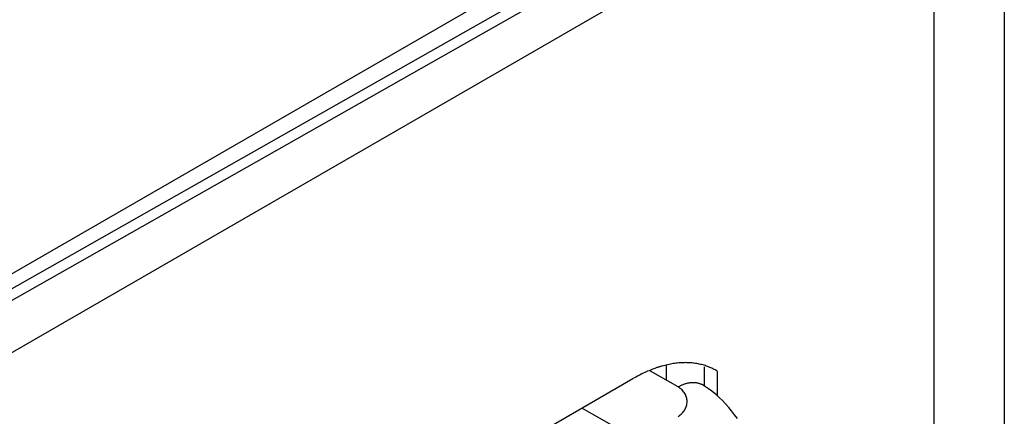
# Model space of a CAD drawing. Header units: inches. Extents: x 0 to 22, y 0 to 17.
# Tile 28 of 56: x 5.947 to 6.356, y 13.383 to 13.548. Entities that reach past the tile are written whole.
import ezdxf

# ---------------------------------------------------------------- set-up
doc = ezdxf.new("R2010")
doc.units = ezdxf.units.IN
doc.header["$LTSCALE"] = 1.21
doc.header["$MEASUREMENT"] = 0
doc.layers.get('0').update_dxf_attribs({"linetype": 'CONTINUOUS'})

msp = doc.modelspace()

# ---------------------------------------------------------------- linework, layer by layer
at = {"color": 6, "linetype": 'Continuous'}
for p, q in [((6.35645, 13.67206), (6.35645, 11.07649)), ((6.33619, 13.66912), (5.84122, 13.38333)), ((5.84129, 13.37835), (6.33634, 13.65911)), ((5.83835, 13.37179), (6.3334, 13.65255)), ((5.83824, 13.34893), (6.32716, 13.63123)), ((6.32716, 13.63123), (6.32716, 11.03566)), ((6.23174, 13.3959), (6.23174, 13.40383)), ((5.98991, 13.27648), (6.20204, 13.39896)), ((6.19321, 13.37956), (6.18083, 13.38671))]:
    msp.add_line(p, q, dxfattribs=at)
at = {"color": 7, "linetype": 'Continuous'}
for p, q in [((6.22078, 13.39549), (6.2094, 13.40206)), ((6.21583, 13.40447), (6.21583, 13.39835)), ((6.23705, 13.40208), (6.23705, 13.39191))]:
    msp.add_line(p, q, dxfattribs=at)
at = {"color": 6, "linetype": 'Continuous'}
msp.add_lwpolyline([(6.24544, 13.38238), (6.24428, 13.38397), (6.24308, 13.38552), (6.24184, 13.38702), (6.24057, 13.38845), (6.23928, 13.3898), (6.23801, 13.39104), (6.23674, 13.39219), (6.23549, 13.39324), (6.23425, 13.3942), (6.23303, 13.39506), (6.23185, 13.39584), (6.23078, 13.39648)], dxfattribs=at)
at = {"color": 7, "linetype": 'Continuous'}
for points, knots in [([(6.23705, 13.40208), (6.23676, 13.40225), (6.23619, 13.40258), (6.23531, 13.40305), (6.23441, 13.40347), (6.23317, 13.40399), (6.23158, 13.40454), (6.22993, 13.40496), (6.22858, 13.40522), (6.22755, 13.40538), (6.2265, 13.4055), (6.22507, 13.4056), (6.22325, 13.40563), (6.22102, 13.4055), (6.21875, 13.40522), (6.21684, 13.40486), (6.21529, 13.40449), (6.21411, 13.40418), (6.21292, 13.40382), (6.21132, 13.4033), (6.2093, 13.40254), (6.20688, 13.40149), (6.20445, 13.4003), (6.20285, 13.39942), (6.20204, 13.39896)], [0, 0, 0, 0, 0.026934, 0.053905, 0.080944, 0.108082, 0.162755, 0.21816, 0.246208, 0.274517, 0.303111, 0.332014, 0.390832, 0.451159, 0.513146, 0.576923, 0.60952, 0.642602, 0.676176, 0.71024, 0.779828, 0.851347, 0.924755, 1, 1, 1, 1]), ([(6.22078, 13.39549), (6.22101, 13.39562), (6.22147, 13.39587), (6.22216, 13.39621), (6.22285, 13.39651), (6.22353, 13.39677), (6.22421, 13.39699), (6.22488, 13.39716), (6.22554, 13.39729), (6.22619, 13.39738), (6.22682, 13.39742), (6.22745, 13.39742), (6.22805, 13.39737), (6.22864, 13.39728), (6.22921, 13.39715), (6.22976, 13.39697), (6.23028, 13.39675), (6.23062, 13.39657), (6.23078, 13.39648)], [0, 0, 0, 0, 0.075235, 0.148563, 0.219964, 0.28943, 0.356973, 0.422632, 0.486465, 0.548549, 0.608987, 0.667912, 0.725481, 0.781872, 0.837286, 0.89195, 0.946105, 1, 1, 1, 1])]:
    msp.add_open_spline(points, degree=3, knots=knots, dxfattribs=at)
at = {"color": 6, "linetype": 'Continuous'}
msp.add_open_spline([(6.22078, 13.38324), (6.22108, 13.38342), (6.22165, 13.38382), (6.22241, 13.38449), (6.22305, 13.38522), (6.22358, 13.386), (6.224, 13.38682), (6.2243, 13.38766), (6.22448, 13.38853), (6.22455, 13.3894), (6.2245, 13.39027), (6.22433, 13.39113), (6.22404, 13.39197), (6.22363, 13.39278), (6.2231, 13.39355), (6.22245, 13.39427), (6.22167, 13.39493), (6.22109, 13.39531), (6.22078, 13.39549)], degree=3, knots=[0, 0, 0, 0, 0.070276, 0.137453, 0.202024, 0.264448, 0.32515, 0.384531, 0.44298, 0.500883, 0.558639, 0.616672, 0.675445, 0.735468, 0.797301, 0.861556, 0.92889, 1, 1, 1, 1], dxfattribs=at)

doc.saveas('drawing.dxf')
